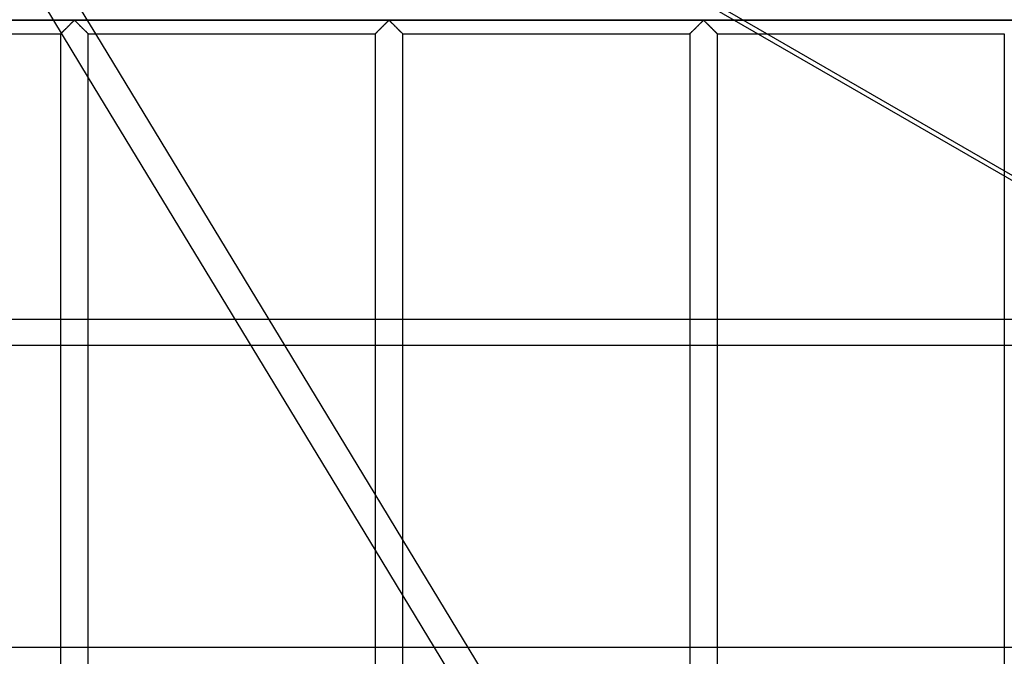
# Model space of a CAD drawing. Header units: millimetres. Extents: x -690 to 690, y -690 to 690.
# Tile 19 of 62: x -520 to -342, y 225 to 340. Entities that reach past the tile are written whole.
import ezdxf

# ---------------------------------------------------------------- set-up
doc = ezdxf.new("R2010")
doc.units = ezdxf.units.MM
doc.layers.add('MAIN-1', color=7, linetype='Continuous')
doc.layers.add('MAIN-2', color=7, linetype='Continuous')

msp = doc.modelspace()

# ---------------------------------------------------------------- linework, layer by layer
at = {"layer": 'MAIN-1'}
for p, q in [((680, 340), (-680, 340)), ((-511.33, 338.67), (-511.21, 338.79)), ((-511.21, 338.79), (-511.09, 338.91)), ((-511.09, 338.91), (-510.97, 339.03)), ((-510.97, 339.03), (-510.85, 339.14)), ((-510.85, 339.14), (-510.74, 339.26)), ((-510.74, 339.26), (-510.62, 339.37)), ((-510.62, 339.37), (-510.51, 339.48)), ((-510.51, 339.48), (-510.4, 339.59)), ((-510.4, 339.59), (-510.3, 339.69)), ((-510.3, 339.69), (-510.21, 339.78)), ((-510.21, 339.78), (-510.11, 339.87)), ((-510.11, 339.87), (-510, 339.93)), ((-510, 339.93), (-509.93, 339.9)), ((-509.93, 339.9), (-509.87, 339.85)), ((-509.87, 339.85), (-509.82, 339.81)), ((-509.82, 339.81), (-509.77, 339.75)), ((-509.77, 339.75), (-509.71, 339.7)), ((-509.71, 339.7), (-509.65, 339.64)), ((-509.65, 339.64), (-509.59, 339.59)), ((-509.59, 339.59), (-509.53, 339.53)), ((-509.53, 339.53), (-509.47, 339.47)), ((-509.47, 339.47), (-509.41, 339.4)), ((-509.41, 339.4), (-509.34, 339.34)), ((-509.34, 339.34), (-509.27, 339.27)), ((-509.27, 339.27), (-509.21, 339.21)), ((-509.21, 339.21), (-509.14, 339.14)), ((-509.14, 339.14), (-509.07, 339.07)), ((-509.07, 339.07), (-509.01, 339)), ((-509.01, 339), (-508.94, 338.93)), ((-508.94, 338.93), (-508.87, 338.87)), ((-508.87, 338.87), (-508.8, 338.8)), ((-508.8, 338.8), (-508.73, 338.73)), ((-454.66, 338.67), (-454.54, 338.79)), ((-454.54, 338.79), (-454.42, 338.91)), ((-454.42, 338.91), (-454.3, 339.03)), ((-454.3, 339.03), (-454.19, 339.14)), ((-454.19, 339.14), (-454.07, 339.26)), ((-454.07, 339.26), (-453.96, 339.37)), ((-453.96, 339.37), (-453.84, 339.48)), ((-453.84, 339.48), (-453.74, 339.59)), ((-453.74, 339.59), (-453.64, 339.69)), ((-453.64, 339.69), (-453.54, 339.78)), ((-453.54, 339.78), (-453.45, 339.87)), ((-453.45, 339.87), (-453.33, 339.93)), ((-453.33, 339.93), (-453.26, 339.9)), ((-453.26, 339.9), (-453.21, 339.85)), ((-453.21, 339.85), (-453.15, 339.81)), ((-453.15, 339.81), (-453.1, 339.75)), ((-453.1, 339.75), (-453.04, 339.7)), ((-453.04, 339.7), (-452.99, 339.64)), ((-452.99, 339.64), (-452.93, 339.59)), ((-452.93, 339.59), (-452.87, 339.53)), ((-452.87, 339.53), (-452.8, 339.47)), ((-452.8, 339.47), (-452.74, 339.4)), ((-452.74, 339.4), (-452.67, 339.34)), ((-452.67, 339.34), (-452.61, 339.27)), ((-452.61, 339.27), (-452.54, 339.21)), ((-452.54, 339.21), (-452.47, 339.14)), ((-452.47, 339.14), (-452.41, 339.07)), ((-452.41, 339.07), (-452.34, 339)), ((-452.34, 339), (-452.27, 338.93)), ((-452.27, 338.93), (-452.2, 338.87)), ((-452.2, 338.87), (-452.13, 338.8)), ((-452.13, 338.8), (-452.06, 338.73)), ((-398, 338.67), (-397.88, 338.79)), ((-397.88, 338.79), (-397.76, 338.91)), ((-397.76, 338.91), (-397.64, 339.03)), ((-397.64, 339.03), (-397.52, 339.14)), ((-397.52, 339.14), (-397.4, 339.26)), ((-397.4, 339.26), (-397.29, 339.37)), ((-397.29, 339.37), (-397.18, 339.48)), ((-397.18, 339.48), (-397.07, 339.59)), ((-397.07, 339.59), (-396.97, 339.69)), ((-396.97, 339.69), (-396.87, 339.78)), ((-396.87, 339.78), (-396.78, 339.87)), ((-396.78, 339.87), (-396.67, 339.93)), ((-396.67, 339.93), (-396.59, 339.9)), ((-396.59, 339.9), (-396.54, 339.85)), ((-396.54, 339.85), (-396.49, 339.81)), ((-396.49, 339.81), (-396.43, 339.75)), ((-396.43, 339.75), (-396.38, 339.7)), ((-396.38, 339.7), (-396.32, 339.64)), ((-396.32, 339.64), (-396.26, 339.59)), ((-396.26, 339.59), (-396.2, 339.53)), ((-396.2, 339.53), (-396.14, 339.47)), ((-396.14, 339.47), (-396.07, 339.4)), ((-396.07, 339.4), (-396.01, 339.34)), ((-396.01, 339.34), (-395.94, 339.27)), ((-395.94, 339.27), (-395.88, 339.21)), ((-395.88, 339.21), (-395.81, 339.14)), ((-395.81, 339.14), (-395.74, 339.07)), ((-395.74, 339.07), (-395.67, 339)), ((-395.67, 339), (-395.6, 338.93)), ((-395.6, 338.93), (-395.53, 338.87)), ((-395.53, 338.87), (-395.47, 338.8)), ((-395.47, 338.8), (-395.4, 338.73)), ((-564.17, 337.5), (-512.5, 337.5)), ((-512.5, 337.5), (-512.49, 337.51)), ((-512.5, 337.5), (-512.5, 115.83)), ((-512.49, 337.51), (-512.47, 337.53)), ((-512.47, 337.53), (-512.44, 337.56)), ((-512.44, 337.56), (-512.39, 337.61)), ((-512.39, 337.61), (-512.33, 337.67)), ((-512.33, 337.67), (-512.26, 337.74)), ((-512.26, 337.74), (-512.18, 337.82)), ((-512.18, 337.82), (-512.09, 337.91)), ((-512.09, 337.91), (-511.99, 338)), ((-511.99, 338), (-511.89, 338.11)), ((-511.89, 338.11), (-511.79, 338.21)), ((-511.79, 338.21), (-511.68, 338.32)), ((-511.68, 338.32), (-511.57, 338.43)), ((-511.57, 338.43), (-511.45, 338.55)), ((-511.45, 338.55), (-511.33, 338.67)), ((-508.73, 338.73), (-508.66, 338.66)), ((-508.66, 338.66), (-508.59, 338.59)), ((-508.59, 338.59), (-508.53, 338.52)), ((-508.53, 338.52), (-508.46, 338.46)), ((-508.46, 338.46), (-508.39, 338.39)), ((-508.39, 338.39), (-508.33, 338.33)), ((-508.33, 338.33), (-508.27, 338.26)), ((-508.27, 338.26), (-508.2, 338.2)), ((-508.2, 338.2), (-508.14, 338.14)), ((-508.14, 338.14), (-508.08, 338.08)), ((-508.08, 338.08), (-508.03, 338.02)), ((-508.03, 338.02), (-507.97, 337.97)), ((-507.97, 337.97), (-507.91, 337.91)), ((-507.91, 337.91), (-507.86, 337.86)), ((-507.86, 337.86), (-507.81, 337.81)), ((-507.81, 337.81), (-507.76, 337.76)), ((-507.76, 337.76), (-507.72, 337.72)), ((-507.72, 337.72), (-507.68, 337.68)), ((-507.68, 337.68), (-507.64, 337.64)), ((-507.64, 337.64), (-507.61, 337.61)), ((-507.61, 337.61), (-507.58, 337.58)), ((-507.58, 337.58), (-507.56, 337.56)), ((-507.56, 337.56), (-507.54, 337.54)), ((-507.54, 337.54), (-507.52, 337.52)), ((-507.52, 337.52), (-507.51, 337.51)), ((-507.51, 337.51), (-507.5, 337.5)), ((-507.5, 115.83), (-507.5, 337.5)), ((-507.5, 337.5), (-507.5, 337.5)), ((-507.5, 337.5), (-455.83, 337.5)), ((-455.83, 254.54), (-506.15, 337.5)), ((-455.83, 337.51), (-455.8, 337.53)), ((-455.83, 337.5), (-455.83, 337.51)), ((-455.83, 337.5), (-455.83, 115.83)), ((-455.8, 337.53), (-455.77, 337.56)), ((-455.77, 337.56), (-455.72, 337.61)), ((-455.72, 337.61), (-455.66, 337.67)), ((-455.66, 337.67), (-455.59, 337.74)), ((-455.59, 337.74), (-455.51, 337.82)), ((-455.51, 337.82), (-455.42, 337.91)), ((-455.42, 337.91), (-455.33, 338)), ((-455.33, 338), (-455.23, 338.11)), ((-455.23, 338.11), (-455.12, 338.21)), ((-455.12, 338.21), (-455.01, 338.32)), ((-455.01, 338.32), (-454.9, 338.43)), ((-454.9, 338.43), (-454.78, 338.55)), ((-454.78, 338.55), (-454.66, 338.67)), ((-452.06, 338.73), (-451.99, 338.66)), ((-451.99, 338.66), (-451.93, 338.59)), ((-451.93, 338.59), (-451.86, 338.52)), ((-451.86, 338.52), (-451.79, 338.46)), ((-451.79, 338.46), (-451.73, 338.39)), ((-451.73, 338.39), (-451.66, 338.33)), ((-451.66, 338.33), (-451.6, 338.26)), ((-451.6, 338.26), (-451.54, 338.2)), ((-451.54, 338.2), (-451.48, 338.14)), ((-451.48, 338.14), (-451.42, 338.08)), ((-451.42, 338.08), (-451.36, 338.02)), ((-451.36, 338.02), (-451.3, 337.97)), ((-451.3, 337.97), (-451.25, 337.91)), ((-451.25, 337.91), (-451.19, 337.86)), ((-451.19, 337.86), (-451.14, 337.81)), ((-451.14, 337.81), (-451.1, 337.76)), ((-451.1, 337.76), (-451.05, 337.72)), ((-451.05, 337.72), (-451.01, 337.68)), ((-451.01, 337.68), (-450.98, 337.64)), ((-450.98, 337.64), (-450.94, 337.61)), ((-450.94, 337.61), (-450.92, 337.58)), ((-450.92, 337.58), (-450.89, 337.56)), ((-450.89, 337.56), (-450.87, 337.54)), ((-450.87, 337.54), (-450.85, 337.52)), ((-450.85, 337.52), (-450.84, 337.51)), ((-450.84, 337.51), (-450.84, 337.5)), ((-450.84, 337.5), (-450.83, 337.5)), ((-450.83, 115.83), (-450.83, 337.5)), ((-450.83, 337.5), (-399.17, 337.5)), ((-399.17, 337.5), (-399.16, 337.51)), ((-399.17, 337.5), (-399.17, 115.83)), ((-399.16, 337.51), (-399.14, 337.53)), ((-399.14, 337.53), (-399.1, 337.56)), ((-399.1, 337.56), (-399.06, 337.61)), ((-399.06, 337.61), (-399, 337.67)), ((-399, 337.67), (-398.93, 337.74)), ((-398.93, 337.74), (-398.85, 337.82)), ((-398.85, 337.82), (-398.76, 337.91)), ((-398.76, 337.91), (-398.66, 338)), ((-398.66, 338), (-398.56, 338.11)), ((-398.56, 338.11), (-398.45, 338.21)), ((-398.45, 338.21), (-398.34, 338.32)), ((-398.34, 338.32), (-398.23, 338.43)), ((-398.23, 338.43), (-398.12, 338.55)), ((-398.12, 338.55), (-398, 338.67)), ((-395.4, 338.73), (-395.33, 338.66)), ((-395.33, 338.66), (-395.26, 338.59)), ((-395.26, 338.59), (-395.19, 338.52)), ((-395.19, 338.52), (-395.13, 338.46)), ((-395.13, 338.46), (-395.06, 338.39)), ((-395.06, 338.39), (-395, 338.33)), ((-395, 338.33), (-394.93, 338.26)), ((-394.93, 338.26), (-394.87, 338.2)), ((-394.87, 338.2), (-394.81, 338.14)), ((-394.81, 338.14), (-394.75, 338.08)), ((-394.75, 338.08), (-394.69, 338.02)), ((-394.69, 338.02), (-394.64, 337.97)), ((-394.64, 337.97), (-394.58, 337.91)), ((-394.58, 337.91), (-394.53, 337.86)), ((-394.53, 337.86), (-394.48, 337.81)), ((-394.48, 337.81), (-394.43, 337.76)), ((-394.43, 337.76), (-394.39, 337.72)), ((-394.39, 337.72), (-394.35, 337.68)), ((-394.35, 337.68), (-394.31, 337.64)), ((-394.31, 337.64), (-394.28, 337.61)), ((-394.28, 337.61), (-394.25, 337.58)), ((-394.25, 337.58), (-394.22, 337.56)), ((-394.22, 337.56), (-394.2, 337.54)), ((-394.2, 337.54), (-394.19, 337.52)), ((-394.19, 337.52), (-394.18, 337.51)), ((-394.18, 337.51), (-394.17, 337.5)), ((-394.17, 115.83), (-394.17, 337.5)), ((-394.17, 337.5), (-394.17, 337.5)), ((-394.17, 337.5), (-342.5, 337.5)), ((-342.5, 312.81), (-385.26, 337.5)), ((-342.5, 337.5), (-342.5, 115.83)), ((-507.5, 329.61), (-455.83, 244.42)), ((-399.17, 161.11), (-450.83, 246.3)), ((-450.83, 236.18), (-399.17, 150.99))]:
    msp.add_line(p, q, dxfattribs=at)
at = {"layer": 'MAIN-2'}
for p, q in [((-519.86, 414.31), (-66.62, 152.63)), ((-506.15, 337.5), (-512.5, 347.98)), ((-515.32, 342.5), (-507.5, 329.61)), ((-385.26, 337.5), (-393.92, 342.5)), ((-677.5, 340), (677.5, 340)), ((-511.2, 338.8), (-511.29, 338.7)), ((-511.1, 338.9), (-511.2, 338.8)), ((-511, 338.99), (-511.1, 338.9)), ((-510.91, 339.09), (-511, 338.99)), ((-510.81, 339.18), (-510.91, 339.09)), ((-510.72, 339.28), (-510.81, 339.18)), ((-510.63, 339.37), (-510.72, 339.28)), ((-510.54, 339.46), (-510.63, 339.37)), ((-510.45, 339.54), (-510.54, 339.46)), ((-510.37, 339.63), (-510.45, 339.54)), ((-510.29, 339.71), (-510.37, 339.63)), ((-510.21, 339.78), (-510.29, 339.71)), ((-510.13, 339.85), (-510.21, 339.78)), ((-510.06, 339.91), (-510.13, 339.85)), ((-509.94, 339.91), (-510.06, 339.91)), ((-509.87, 339.85), (-509.94, 339.91)), ((-509.79, 339.78), (-509.87, 339.85)), ((-509.71, 339.71), (-509.79, 339.78)), ((-509.63, 339.63), (-509.71, 339.71)), ((-509.55, 339.54), (-509.63, 339.63)), ((-509.46, 339.46), (-509.55, 339.54)), ((-509.37, 339.37), (-509.46, 339.46)), ((-509.28, 339.28), (-509.37, 339.37)), ((-509.19, 339.18), (-509.28, 339.28)), ((-509.09, 339.09), (-509.19, 339.18)), ((-509, 338.99), (-509.09, 339.09)), ((-508.9, 338.9), (-509, 338.99)), ((-508.8, 338.8), (-508.9, 338.9)), ((-508.71, 338.7), (-508.8, 338.8)), ((-454.53, 338.8), (-454.63, 338.7)), ((-454.43, 338.9), (-454.53, 338.8)), ((-454.34, 338.99), (-454.43, 338.9)), ((-454.24, 339.09), (-454.34, 338.99)), ((-454.15, 339.18), (-454.24, 339.09)), ((-454.05, 339.28), (-454.15, 339.18)), ((-453.96, 339.37), (-454.05, 339.28)), ((-453.87, 339.46), (-453.96, 339.37)), ((-453.78, 339.54), (-453.87, 339.46)), ((-453.7, 339.63), (-453.78, 339.54)), ((-453.62, 339.71), (-453.7, 339.63)), ((-453.54, 339.78), (-453.62, 339.71)), ((-453.47, 339.85), (-453.54, 339.78)), ((-453.39, 339.91), (-453.47, 339.85)), ((-453.28, 339.91), (-453.39, 339.91)), ((-453.2, 339.85), (-453.28, 339.91)), ((-453.13, 339.78), (-453.2, 339.85)), ((-453.05, 339.71), (-453.13, 339.78)), ((-452.97, 339.63), (-453.05, 339.71)), ((-452.88, 339.54), (-452.97, 339.63)), ((-452.8, 339.46), (-452.88, 339.54)), ((-452.71, 339.37), (-452.8, 339.46)), ((-452.61, 339.28), (-452.71, 339.37)), ((-452.52, 339.18), (-452.61, 339.28)), ((-452.43, 339.09), (-452.52, 339.18)), ((-452.33, 338.99), (-452.43, 339.09)), ((-452.23, 338.9), (-452.33, 338.99)), ((-452.14, 338.8), (-452.23, 338.9)), ((-452.04, 338.7), (-452.14, 338.8)), ((-397.86, 338.8), (-397.96, 338.7)), ((-397.77, 338.9), (-397.86, 338.8)), ((-397.67, 338.99), (-397.77, 338.9)), ((-397.57, 339.09), (-397.67, 338.99)), ((-397.48, 339.18), (-397.57, 339.09)), ((-397.39, 339.28), (-397.48, 339.18)), ((-397.29, 339.37), (-397.39, 339.28)), ((-397.2, 339.46), (-397.29, 339.37)), ((-397.12, 339.54), (-397.2, 339.46)), ((-397.03, 339.63), (-397.12, 339.54)), ((-396.95, 339.71), (-397.03, 339.63)), ((-396.87, 339.78), (-396.95, 339.71)), ((-396.8, 339.85), (-396.87, 339.78)), ((-396.72, 339.91), (-396.8, 339.85)), ((-396.61, 339.91), (-396.72, 339.91)), ((-396.53, 339.85), (-396.61, 339.91)), ((-396.46, 339.78), (-396.53, 339.85)), ((-396.38, 339.71), (-396.46, 339.78)), ((-396.3, 339.63), (-396.38, 339.71)), ((-396.22, 339.54), (-396.3, 339.63)), ((-396.13, 339.46), (-396.22, 339.54)), ((-396.04, 339.37), (-396.13, 339.46)), ((-395.95, 339.28), (-396.04, 339.37)), ((-395.85, 339.18), (-395.95, 339.28)), ((-395.76, 339.09), (-395.85, 339.18)), ((-395.66, 338.99), (-395.76, 339.09)), ((-395.57, 338.9), (-395.66, 338.99)), ((-395.47, 338.8), (-395.57, 338.9)), ((-395.37, 338.7), (-395.47, 338.8)), ((-512.49, 337.5), (-512.5, 337.5)), ((-512.48, 337.52), (-512.49, 337.5)), ((-512.46, 337.54), (-512.48, 337.52)), ((-512.43, 337.57), (-512.46, 337.54)), ((-512.39, 337.61), (-512.43, 337.57)), ((-512.34, 337.66), (-512.39, 337.61)), ((-512.29, 337.71), (-512.34, 337.66)), ((-512.23, 337.77), (-512.29, 337.71)), ((-512.16, 337.84), (-512.23, 337.77)), ((-512.08, 337.91), (-512.16, 337.84)), ((-512.01, 337.99), (-512.08, 337.91)), ((-511.93, 338.07), (-512.01, 337.99)), ((-511.84, 338.16), (-511.93, 338.07)), ((-511.76, 338.24), (-511.84, 338.16)), ((-511.67, 338.33), (-511.76, 338.24)), ((-511.58, 338.42), (-511.67, 338.33)), ((-511.48, 338.51), (-511.58, 338.42)), ((-511.39, 338.61), (-511.48, 338.51)), ((-511.29, 338.7), (-511.39, 338.61)), ((-508.61, 338.61), (-508.71, 338.7)), ((-508.52, 338.51), (-508.61, 338.61)), ((-508.42, 338.42), (-508.52, 338.51)), ((-508.33, 338.33), (-508.42, 338.42)), ((-508.24, 338.24), (-508.33, 338.33)), ((-508.16, 338.16), (-508.24, 338.24)), ((-508.07, 338.07), (-508.16, 338.16)), ((-507.99, 337.99), (-508.07, 338.07)), ((-507.92, 337.91), (-507.99, 337.99)), ((-507.84, 337.84), (-507.92, 337.91)), ((-507.77, 337.77), (-507.84, 337.84)), ((-507.71, 337.71), (-507.77, 337.77)), ((-507.66, 337.66), (-507.71, 337.71)), ((-507.61, 337.61), (-507.66, 337.66)), ((-507.57, 337.57), (-507.61, 337.61)), ((-507.54, 337.54), (-507.57, 337.57)), ((-507.52, 337.52), (-507.54, 337.54)), ((-507.51, 337.5), (-507.52, 337.52)), ((-507.5, 337.5), (-507.51, 337.5)), ((-455.81, 337.52), (-455.83, 337.5)), ((-455.83, 337.5), (-455.83, 337.5)), ((-455.79, 337.54), (-455.81, 337.52)), ((-455.76, 337.57), (-455.79, 337.54)), ((-455.72, 337.61), (-455.76, 337.57)), ((-455.67, 337.66), (-455.72, 337.61)), ((-455.62, 337.71), (-455.67, 337.66)), ((-455.56, 337.77), (-455.62, 337.71)), ((-455.49, 337.84), (-455.56, 337.77)), ((-455.42, 337.91), (-455.49, 337.84)), ((-455.34, 337.99), (-455.42, 337.91)), ((-455.26, 338.07), (-455.34, 337.99)), ((-455.18, 338.16), (-455.26, 338.07)), ((-455.09, 338.24), (-455.18, 338.16)), ((-455, 338.33), (-455.09, 338.24)), ((-454.91, 338.42), (-455, 338.33)), ((-454.82, 338.51), (-454.91, 338.42)), ((-454.72, 338.61), (-454.82, 338.51)), ((-454.63, 338.7), (-454.72, 338.61)), ((-451.94, 338.61), (-452.04, 338.7)), ((-451.85, 338.51), (-451.94, 338.61)), ((-451.76, 338.42), (-451.85, 338.51)), ((-451.67, 338.33), (-451.76, 338.42)), ((-451.58, 338.24), (-451.67, 338.33)), ((-451.49, 338.16), (-451.58, 338.24)), ((-451.41, 338.07), (-451.49, 338.16)), ((-451.33, 337.99), (-451.41, 338.07)), ((-451.25, 337.91), (-451.33, 337.99)), ((-451.18, 337.84), (-451.25, 337.91)), ((-451.11, 337.77), (-451.18, 337.84)), ((-451.05, 337.71), (-451.11, 337.77)), ((-450.99, 337.66), (-451.05, 337.71)), ((-450.94, 337.61), (-450.99, 337.66)), ((-450.91, 337.57), (-450.94, 337.61)), ((-450.87, 337.54), (-450.91, 337.57)), ((-450.85, 337.52), (-450.87, 337.54)), ((-450.84, 337.5), (-450.85, 337.52)), ((-450.83, 337.5), (-450.84, 337.5)), ((-399.16, 337.5), (-399.17, 337.5)), ((-399.15, 337.52), (-399.16, 337.5)), ((-399.13, 337.54), (-399.15, 337.52)), ((-399.09, 337.57), (-399.13, 337.54)), ((-399.06, 337.61), (-399.09, 337.57)), ((-399.01, 337.66), (-399.06, 337.61)), ((-398.95, 337.71), (-399.01, 337.66)), ((-398.89, 337.77), (-398.95, 337.71)), ((-398.82, 337.84), (-398.89, 337.77)), ((-398.75, 337.91), (-398.82, 337.84)), ((-398.67, 337.99), (-398.75, 337.91)), ((-398.59, 338.07), (-398.67, 337.99)), ((-398.51, 338.16), (-398.59, 338.07)), ((-398.42, 338.24), (-398.51, 338.16)), ((-398.33, 338.33), (-398.42, 338.24)), ((-398.24, 338.42), (-398.33, 338.33)), ((-398.15, 338.51), (-398.24, 338.42)), ((-398.06, 338.61), (-398.15, 338.51)), ((-397.96, 338.7), (-398.06, 338.61)), ((-395.28, 338.61), (-395.37, 338.7)), ((-395.18, 338.51), (-395.28, 338.61)), ((-395.09, 338.42), (-395.18, 338.51)), ((-395, 338.33), (-395.09, 338.42)), ((-394.91, 338.24), (-395, 338.33)), ((-394.82, 338.16), (-394.91, 338.24)), ((-394.74, 338.07), (-394.82, 338.16)), ((-394.66, 337.99), (-394.74, 338.07)), ((-394.58, 337.91), (-394.66, 337.99)), ((-394.51, 337.84), (-394.58, 337.91)), ((-394.44, 337.77), (-394.51, 337.84)), ((-394.38, 337.71), (-394.44, 337.77)), ((-394.33, 337.66), (-394.38, 337.71)), ((-394.28, 337.61), (-394.33, 337.66)), ((-394.24, 337.57), (-394.28, 337.61)), ((-394.21, 337.54), (-394.24, 337.57)), ((-394.19, 337.52), (-394.21, 337.54)), ((-394.17, 337.5), (-394.19, 337.52)), ((-394.17, 337.5), (-394.17, 337.5)), ((-337.5, 309.93), (-342.5, 312.81)), ((-600.3, 286.07), (-296.17, 286.07)), ((-287.94, 281.31), (-602.54, 281.31)), ((-450.83, 246.3), (-455.83, 254.54)), ((-455.83, 244.42), (-450.83, 236.18)), ((667.5, 226.91), (-667.5, 226.91))]:
    msp.add_line(p, q, dxfattribs=at)

doc.saveas('drawing.dxf')
